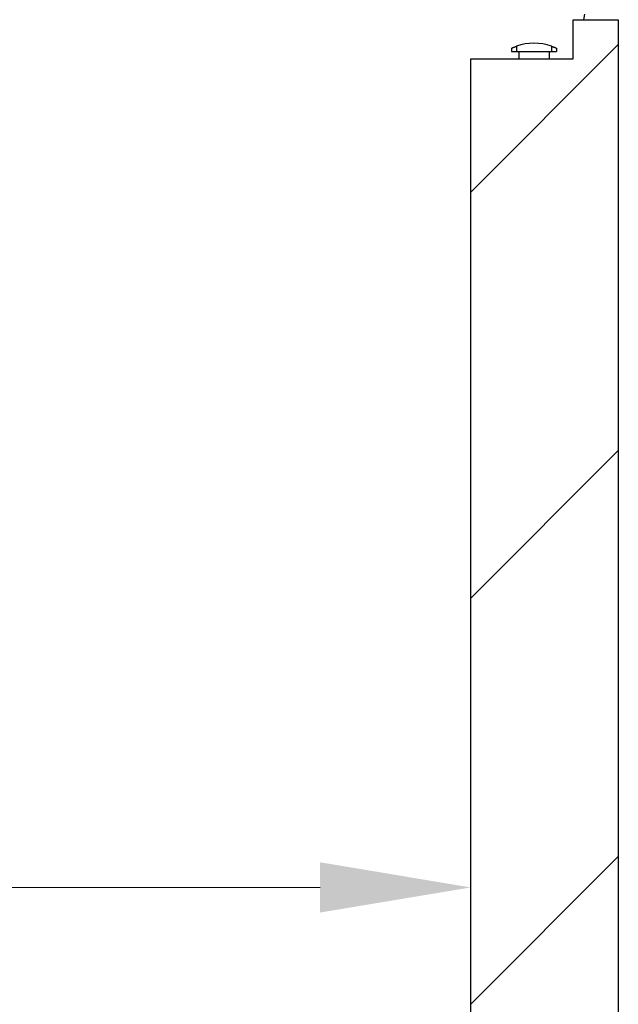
# Model space of a CAD drawing. Header units: millimetres. Extents: x -6500 to 4200, y 0 to 5940.
# Tile 97 of 157: x 1157 to 1356, y 1442 to 1769. Entities that reach past the tile are written whole.
import ezdxf

# ---------------------------------------------------------------- set-up
doc = ezdxf.new("R2010")
doc.units = ezdxf.units.MM
doc.layers.get('Defpoints').update_dxf_attribs({"color": 250})
doc.layers.add('1', color=250, linetype='Continuous')
doc.layers.add('153', color=250, linetype='Continuous')
doc.styles.add('Times New Roman', font='times.ttf')
doc.dimstyles.get("Standard").update_dxf_attribs({"dimtxt": 0.18, "dimasz": 0.18, "dimexe": 0.18, "dimexo": 0.0625, "dimgap": 0.09, "dimtad": 0, "dimtih": 1, "dimtoh": 1, "dimdec": 4, "dimzin": 0, "dimdsep": 46, "dimtxsty": 'Standard', "dimcen": 0.09, "dimadec": 0, "dimazin": 0, "dimtfac": 1, "dimtdec": 4, "dimtofl": 0, "dimtmove": 0, "dimatfit": 3, "dimfxl": 1, "dimtolj": 1, "dimtzin": 0, "dimarcsym": 0})

# ---------------------------------------------------------------- blocks, each defined once
blk = doc.blocks.new('_U5')
at = {"layer": '1', "linetype": 'Continuous', "lineweight": 13, "transparency": 16777216}
for p, q in [((393.27, 1824.33), (393.27, 1455.69)), ((1307.22, 1743.57), (1307.22, 1455.69)), ((443.27, 1480.69), (1257.22, 1480.69))]:
    blk.add_line(p, q, dxfattribs=at)
at = {"layer": '1', "linetype": 'Continuous', "lineweight": 70, "transparency": 16777216}
for points in [[(443.27, 1489.02), (443.27, 1472.36), (393.27, 1480.69)], [(1257.22, 1489.02), (1257.22, 1472.36), (1307.22, 1480.69)]]:
    blk.add_solid(points, dxfattribs=at)
at = {"layer": 'Defpoints', "color": 0, "linetype": 'Continuous', "lineweight": 70, "transparency": 16777216}
for p in [(393.27, 1836.33), (1307.22, 1755.57), (1307.22, 1480.69)]:
    blk.add_point(p, dxfattribs=at)
at = {"layer": '1', "linetype": 'Continuous', "lineweight": -3, "transparency": 16777216, "insert": (815.69, 1542.59), "char_height": 40, "attachment_point": 1, "style": 'Times New Roman'}
blk.add_mtext('\\A1;Od', dxfattribs=at)

msp = doc.modelspace()

# ---------------------------------------------------------------- hatches: boundary and pattern name
at = {"layer": '153', "linetype": 'Continuous', "lineweight": -3}
h = msp.add_hatch(dxfattribs=at)
h.set_pattern_fill('ANSI31', color=256, scale=30, angle=-2e-14, style=0)
h.paths.add_polyline_path([(1356.22, 800.57), (1341.22, 800.57), (1341.22, 813.57), (1307.22, 813.57), (1307.22, 1755.57), (1341.22, 1755.57), (1341.22, 1768.57), (1356.22, 1768.57)], flags=0)

# ---------------------------------------------------------------- linework, layer by layer
for p, q in [((1341.22, 1755.57), (1341.22, 1768.57)), ((1341.22, 1768.57), (1356.22, 1768.57)), ((1341.22, 1768.57), (1356.22, 1768.57)), ((1341.22, 1755.57), (1341.22, 1768.57)), ((1344.75, 1768.57), (1345.06, 1770.45)), ((1356.22, 1768.57), (1356.22, 800.57)), ((1356.22, 1768.57), (1356.22, 800.57)), ((1320.72, 1759.07), (1320.72, 1758.07)), ((1320.72, 1758.07), (1322.45, 1758.07)), ((1322.45, 1759.78), (1322.45, 1758.07)), ((1322.45, 1758.07), (1333.99, 1758.07)), ((1323.22, 1758.07), (1323.22, 1755.57)), ((1333.22, 1758.07), (1333.22, 1755.57)), ((1333.99, 1759.78), (1333.99, 1758.07)), ((1333.99, 1758.07), (1335.72, 1758.07)), ((1335.72, 1759.07), (1335.72, 1758.07)), ((1307.22, 813.57), (1307.22, 1755.57)), ((1307.22, 1755.57), (1341.22, 1755.57)), ((1307.22, 1755.57), (1341.22, 1755.57)), ((1307.22, 813.57), (1307.22, 1755.57))]:
    msp.add_line(p, q, dxfattribs=at)
msp.add_arc((1328.22, 1743.37), 17.39, 70.6339, 109.3661, dxfattribs=at)
for points, knots in [([(1320.72, 1759.07), (1320.8, 1759.11), (1320.97, 1759.19), (1321.14, 1759.26), (1321.26, 1759.32), (1321.3, 1759.33), (1321.36, 1759.36), (1321.38, 1759.37), (1321.42, 1759.39), (1321.44, 1759.39), (1321.55, 1759.44), (1321.62, 1759.47), (1321.77, 1759.53), (1321.85, 1759.56), (1321.95, 1759.6), (1321.99, 1759.61), (1322.04, 1759.63), (1322.06, 1759.64), (1322.09, 1759.65), (1322.11, 1759.66), (1322.19, 1759.69), (1322.25, 1759.71), (1322.36, 1759.75), (1322.41, 1759.77), (1322.45, 1759.78)], [0, 0, 0, 0, 0.125, 0.25, 0.25, 0.3125, 0.3125, 0.34375, 0.34375, 0.375, 0.375, 0.5, 0.5, 0.625, 0.625, 0.6875, 0.6875, 0.71875, 0.71875, 0.75, 0.75, 0.875, 0.875, 1, 1, 1, 1]), ([(1333.99, 1759.78), (1334.03, 1759.77), (1334.09, 1759.75), (1334.2, 1759.71), (1334.25, 1759.69), (1334.35, 1759.65), (1334.38, 1759.64), (1334.45, 1759.61), (1334.49, 1759.6), (1334.59, 1759.56), (1334.67, 1759.53), (1334.78, 1759.48), (1334.82, 1759.47), (1334.88, 1759.44), (1334.9, 1759.44), (1334.94, 1759.42), (1334.96, 1759.41), (1335.06, 1759.37), (1335.14, 1759.33), (1335.3, 1759.26), (1335.38, 1759.22), (1335.51, 1759.17), (1335.55, 1759.15), (1335.64, 1759.11), (1335.68, 1759.09), (1335.72, 1759.07)], [0, 0, 0, 0, 0.125, 0.125, 0.25, 0.25, 0.3125, 0.3125, 0.375, 0.375, 0.5, 0.5, 0.5625, 0.5625, 0.59375, 0.59375, 0.625, 0.625, 0.75, 0.75, 0.875, 0.875, 0.9375, 0.9375, 1, 1, 1, 1])]:
    msp.add_open_spline(points, degree=3, knots=knots, dxfattribs=at)

# ---------------------------------------------------------------- dimensions: what is measured, and where the dimension line sits
at = {"layer": '1', "linetype": 'Continuous', "lineweight": -3}
dim = msp.add_linear_dim(base=(1307.22, 1480.69), p1=(393.27, 1836.33), p2=(1307.22, 1755.57), angle=180, text='Od', dimstyle='Standard', override={"dimscale": 20, "dimtxt": 2, "dimasz": 2.5, "dimexe": 1.25, "dimexo": 0.6, "dimgap": 1, "dimtad": 1, "dimtih": 0, "dimtoh": 0, "dimdec": 1, "dimlfac": 1, "dimzin": 8, "dimdsep": 44, "dimlunit": 2, "dimpost": '', "dimtxsty": 'Times New Roman', "dimsah": 1, "dimse1": 0, "dimse2": 0, "dimsd1": 0, "dimsd2": 0, "dimclrd": 256, "dimclre": 256, "dimclrt": 256, "dimtol": 0, "dimtm": -0.1, "dimtfac": 1, "dimtdec": 2, "dimtofl": 1, "dimtmove": 0, "dimtzin": 8, "dimlwd": 13, "dimlwe": 13}, dxfattribs=at)
dim.commit()
dim.dimension.update_dxf_attribs({"geometry": '_U5', "text_midpoint": (850.81, 1480.69), "dimtype": 160})

doc.saveas('drawing.dxf')
